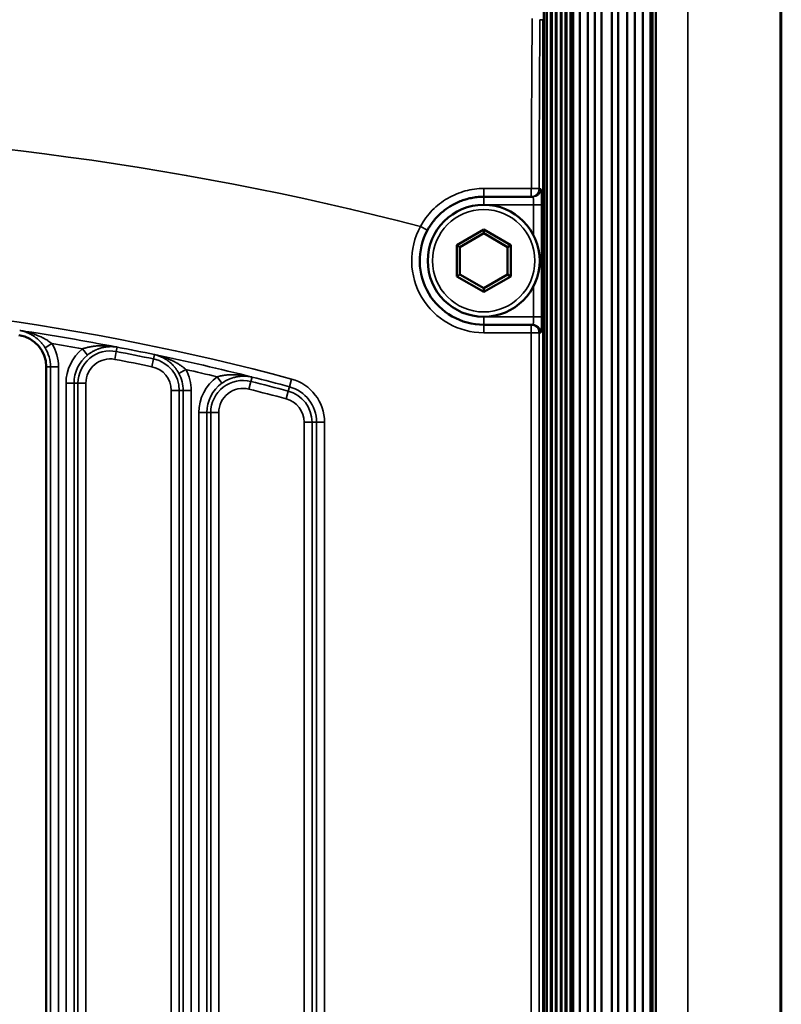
# Paper-space layout 'Sheet_1' of a CAD drawing. Header units: millimetres. Extents: x 0 to 118, y 0 to 118.
# Tile 108 of 206: x 61.65 to 63.53, y 32.13 to 34.55. Entities that reach past the tile are written whole.
import ezdxf

# ---------------------------------------------------------------- set-up
doc = ezdxf.new("R2010")
doc.units = ezdxf.units.MM
doc.layers.add('Visible (ANSI)', color=7, linetype='Continuous', lineweight=50)
doc.layers.add('Visible Narrow (ANSI)', color=7, linetype='Continuous', lineweight=35)

psp = doc.layouts.new('Sheet_1')

# ---------------------------------------------------------------- linework, layer by layer
at = {"layer": 'Visible (ANSI)'}
for p, q in [((63.0155, 12.17138), (63.0155, 41.57296)), ((63.03242, 12.17138), (63.03242, 41.57296)), ((63.05176, 12.17138), (63.05176, 41.57296)), ((63.06868, 12.17138), (63.06868, 41.57296)), ((63.08558, 12.17138), (63.08558, 41.57296)), ((63.11068, 12.17138), (63.11068, 41.57296)), ((63.1264, 12.17138), (63.1264, 41.57296)), ((63.14841, 12.17138), (63.14841, 41.57296)), ((63.16767, 12.17138), (63.16767, 41.57296)), ((63.18701, 12.17138), (63.18701, 41.57296)), ((63.20618, 12.17138), (63.20618, 41.57296)), ((63.21107, 12.17138), (63.21107, 41.57296)), ((63.21942, 12.17138), (63.21942, 41.57296)), ((63.52799, 41.57296), (63.52799, 12.17138)), ((62.94344, 15.84855), (62.94344, 37.89579)), ((62.95086, 15.84855), (62.95086, 37.89579)), ((62.96096, 37.89579), (62.96096, 15.84855)), ((62.96287, 15.84855), (62.96287, 37.89579)), ((62.97297, 37.89579), (62.97297, 15.84855)), ((62.97488, 15.84855), (62.97488, 37.89579)), ((62.98498, 37.89579), (62.98498, 15.84855)), ((62.98689, 15.84855), (62.98689, 37.89579)), ((62.99699, 37.89579), (62.99699, 15.84855)), ((62.9989, 15.84855), (62.9989, 37.89579)), ((63.009, 37.89579), (63.009, 15.84855)), ((63.01391, 37.89579), (63.01391, 15.84855)), ((62.94314, 37.86823), (62.94314, 15.87611)), ((62.94208, 34.55212), (62.94208, 19.19222)), ((62.91226, 34.11626), (62.91621, 34.11626)), ((62.7955, 34.03559), (62.72899, 33.99719)), ((62.7955, 34.0265), (62.73686, 33.99264)), ((62.86202, 33.99719), (62.7955, 34.03559)), ((62.7955, 34.03559), (62.7955, 34.0265)), ((62.85415, 33.99264), (62.7955, 34.0265)), ((62.72899, 33.99719), (62.72899, 33.92038)), ((62.72899, 33.99719), (62.73686, 33.99264)), ((62.73686, 33.99264), (62.73686, 33.92492)), ((62.86202, 33.99719), (62.85415, 33.99264)), ((62.85415, 33.92492), (62.85415, 33.99264)), ((62.86202, 33.92038), (62.86202, 33.99719)), ((62.72899, 33.92038), (62.73686, 33.92492)), ((62.72899, 33.92038), (62.7955, 33.88197)), ((62.73686, 33.92492), (62.7955, 33.89107)), ((62.7955, 33.89107), (62.85415, 33.92492)), ((62.7955, 33.88197), (62.86202, 33.92038)), ((62.86202, 33.92038), (62.85415, 33.92492)), ((62.7955, 33.88197), (62.7955, 33.89107)), ((62.7955, 33.8013), (62.91208, 33.8013)), ((62.91621, 33.8013), (62.91208, 33.8013)), ((61.71873, 33.69779), (61.71873, 25.13988))]:
    psp.add_line(p, q, dxfattribs=at)
psp.add_circle((62.7955, 33.95878), 0.1378, dxfattribs=at)
for centre, radius, start, end in [((62.7955, 33.95878), 0.15748, 151.47087, 270), ((61.63999, 33.69779), 0.07874, 0, 81.49052)]:
    psp.add_arc(centre, radius, start, end, dxfattribs=at)
for points, knots in [([(62.65715, 34.034), (62.65945, 34.03824), (62.66195, 34.04237), (62.66733, 34.0504), (62.6702, 34.05429), (62.67629, 34.06179), (62.67951, 34.0654), (62.68626, 34.07231), (62.6898, 34.07561), (62.69716, 34.08188), (62.70099, 34.08484), (62.7082, 34.08991), (62.71155, 34.09208), (62.71906, 34.09655), (62.72326, 34.0988), (62.73185, 34.1029), (62.73624, 34.10476), (62.74517, 34.10808), (62.74971, 34.10953), (62.7589, 34.11202), (62.76355, 34.11306), (62.77293, 34.11471), (62.77766, 34.11532), (62.78676, 34.11608), (62.79113, 34.11626), (62.7955, 34.11626)], [0, 0, 0, 0, 0.08590876, 0.08590876, 0.17177152, 0.17177152, 0.25760251, 0.25760251, 0.34340871, 0.34340871, 0.42921472, 0.42921472, 0.5, 0.5, 0.58448011, 0.58448011, 0.66893045, 0.66893045, 0.75338569, 0.75338569, 0.83783823, 0.83783823, 0.92233846, 0.92233846, 1, 1, 1, 1]), ([(62.7955, 34.11626), (62.80329, 34.11626), (62.81107, 34.11626), (62.82664, 34.11626), (62.83442, 34.11626), (62.84999, 34.11626), (62.85777, 34.11626), (62.87334, 34.11626), (62.88112, 34.11626), (62.89669, 34.11626), (62.90447, 34.11626), (62.91226, 34.11626)], [1.5796483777, 1.5796483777, 1.5796483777, 1.5796483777, 1.5802019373, 1.5802019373, 1.5807554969, 1.5807554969, 1.5813090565, 1.5813090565, 1.5818626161, 1.5818626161, 1.5824161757, 1.5824161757, 1.5824161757, 1.5824161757])]:
    psp.add_open_spline(points, degree=3, knots=knots, dxfattribs=at)
at = {"layer": 'Visible Narrow (ANSI)'}
for p, q in [((63.29787, 41.57296), (63.29787, 12.17138)), ((63.52506, 12.17138), (63.52506, 41.57296)), ((62.94343, 37.89579), (62.94343, 15.84855)), ((62.94912, 37.89579), (62.94912, 15.84855)), ((62.95071, 37.89579), (62.95071, 15.84855)), ((62.96272, 15.84855), (62.96272, 37.89579)), ((62.97473, 15.84855), (62.97473, 37.89579)), ((62.98674, 15.84855), (62.98674, 37.89579)), ((62.99875, 15.84855), (62.99875, 37.89579)), ((63.01372, 15.84855), (63.01372, 37.89579)), ((62.94206, 34.55212), (62.93387, 34.55212)), ((62.94206, 19.19222), (62.94206, 34.55212)), ((62.93192, 34.13595), (62.93587, 34.13595)), ((62.7955, 34.11626), (62.7955, 34.09658)), ((62.91827, 34.09658), (62.7955, 34.09658)), ((62.91827, 34.02136), (62.91827, 34.09658)), ((62.91827, 34.09658), (62.93793, 34.09658)), ((62.93793, 34.09658), (62.93793, 33.82099)), ((62.64787, 34.05659), (62.64787, 34.05659)), ((62.63819, 34.0443), (62.65707, 34.03404)), ((62.91827, 33.82099), (62.91827, 33.89621)), ((62.7955, 33.82099), (62.91827, 33.82099)), ((62.7955, 33.82099), (62.7955, 33.8013)), ((62.93793, 33.82099), (62.91827, 33.82099)), ((62.7955, 33.78162), (62.7955, 33.8013)), ((62.91208, 33.8013), (62.91208, 33.78162)), ((61.72794, 33.77556), (61.72794, 33.77559)), ((61.74499, 33.77276), (61.74499, 33.77279)), ((61.77909, 33.76704), (61.77909, 33.76701)), ((61.79614, 33.76408), (61.79614, 33.76406)), ((62.91208, 33.78162), (62.7955, 33.78162)), ((62.91208, 29.41154), (62.91208, 33.78162)), ((62.91208, 33.78162), (62.93174, 33.78162)), ((62.93587, 33.78162), (62.93174, 33.78162)), ((62.93174, 33.78162), (62.93174, 29.41154)), ((61.71581, 33.74454), (61.73256, 33.75486)), ((61.80782, 33.74201), (61.8202, 33.72672)), ((61.89118, 33.73544), (61.88747, 33.71612)), ((61.89118, 33.73544), (61.89343, 33.74624)), ((61.98297, 33.71707), (61.97895, 33.69781)), ((61.98505, 33.7279), (61.98297, 33.71707)), ((61.72907, 33.69779), (61.71873, 33.69779)), ((61.72907, 25.13988), (61.72907, 33.69779)), ((61.72907, 33.69779), (61.74874, 33.69779)), ((61.74874, 33.69779), (61.74874, 25.13988)), ((62.04513, 33.68169), (62.06243, 33.69104)), ((62.12165, 33.69772), (62.12165, 33.69775)), ((62.13869, 33.69372), (62.13869, 33.69375)), ((62.17279, 33.68558), (62.17279, 33.68556)), ((62.13956, 33.67329), (62.15104, 33.6573)), ((62.18984, 33.68142), (62.18984, 33.68139)), ((62.18984, 33.678), (62.18984, 33.678)), ((62.22241, 33.66194), (62.21759, 33.64286)), ((62.22241, 33.66194), (62.22527, 33.67259)), ((62.32218, 33.66766), (62.31707, 33.64867)), ((61.76746, 33.65746), (61.78714, 33.65746)), ((61.76746, 25.13988), (61.76746, 33.65746)), ((61.79681, 33.65746), (61.78714, 33.65746)), ((61.78714, 33.65746), (61.78714, 25.13988)), ((61.79681, 25.13988), (61.79681, 33.65746)), ((61.81648, 33.65746), (61.79681, 33.65746)), ((61.81648, 33.65746), (61.81648, 25.13988)), ((62.02649, 25.13988), (62.02649, 33.63933)), ((62.04617, 33.63933), (62.02649, 33.63933)), ((62.05584, 33.63933), (62.04617, 33.63933)), ((62.04617, 33.63933), (62.04617, 25.13988)), ((62.05584, 33.63933), (62.07551, 33.63933)), ((62.05584, 25.13988), (62.05584, 33.63933)), ((62.07551, 33.63933), (62.07551, 25.13988)), ((62.31419, 33.638), (62.30907, 33.619)), ((62.31419, 33.638), (62.31707, 33.64867)), ((62.09424, 25.13988), (62.09424, 33.58495)), ((62.09424, 33.58495), (62.11391, 33.58495)), ((62.12358, 33.58495), (62.11391, 33.58495)), ((62.11391, 33.58495), (62.11391, 25.13988)), ((62.12358, 25.13988), (62.12358, 33.58495)), ((62.14325, 33.58495), (62.12358, 33.58495)), ((62.14325, 33.58495), (62.14325, 25.13988)), ((62.35327, 25.13988), (62.35327, 33.56133)), ((62.37294, 33.56133), (62.35327, 33.56133)), ((62.38399, 33.56133), (62.37294, 33.56133)), ((62.37294, 33.56133), (62.37294, 25.13988)), ((62.38399, 33.56133), (62.40366, 33.56133)), ((62.38399, 25.13988), (62.38399, 33.56133)), ((62.40366, 33.56133), (62.40366, 25.13988))]:
    psp.add_line(p, q, dxfattribs=at)
psp.add_circle((62.7955, 33.95878), 0.12598, dxfattribs=at)
for centre, radius, start, end in [((60.77779, 26.87217), 7.40904, 75.444166, 104.555834), ((62.7955, 33.95878), 0.17717, 151.47087, 270), ((60.77779, 27.93516), 5.93689, 74.921919, 105.078081), ((60.77779, 27.93516), 5.91721, 79.13526, 81.489199), ((61.63999, 33.69779), 0.08908, 0, 31.65683), ((60.77779, 27.93516), 5.8975, 79.941346, 80.683131), ((61.63999, 33.69779), 0.10875, 0, 31.65683), ((61.87621, 33.65746), 0.10875, 128.96765, 180), ((61.87621, 33.65746), 0.0794, 79.13395, 180), ((60.77779, 27.93516), 5.90618, 78.22587, 79.133953), ((60.77779, 27.93516), 5.91722, 78.226182, 79.133444), ((61.87621, 33.65746), 0.08908, 128.96765, 180), ((61.87621, 33.65746), 0.05973, 79.13395, 180), ((60.77779, 27.93516), 5.8865, 78.22587, 79.133953), ((61.96676, 33.63933), 0.0794, 0, 78.22587), ((60.77779, 27.93516), 5.91721, 75.84182, 78.226163), ((61.96676, 33.63933), 0.05973, 0, 78.22587), ((60.77779, 27.93516), 5.8975, 76.649516, 77.418477), ((61.96676, 33.63933), 0.10875, 0, 28.39218), ((61.96676, 33.63933), 0.08908, 0, 28.39218), ((62.20298, 33.58495), 0.10875, 125.67582, 180), ((62.20298, 33.58495), 0.0794, 75.84212, 180), ((60.77779, 27.93516), 5.90618, 74.921919, 75.842123), ((60.77779, 27.93516), 5.91722, 74.921919, 75.841801), ((62.29354, 33.56133), 0.11012, 0, 74.92192), ((62.20298, 33.58495), 0.08908, 125.67582, 180), ((62.20298, 33.58495), 0.05973, 75.84212, 180), ((60.77779, 27.93516), 5.8865, 74.921919, 75.842123), ((62.29354, 33.56133), 0.0794, 0, 74.92192), ((62.29354, 33.56133), 0.09045, 0, 74.92192), ((62.29354, 33.56133), 0.05973, 0, 74.92192)]:
    psp.add_arc(centre, radius, start, end, dxfattribs=at)
for centre, major_axis, ratio, start_param, end_param in [((63.13315, 33.96991), (0, -4.21504), 0.0523278, 4.573166, 4.672804), ((63.15128, 33.96991), (0, 4.19541), 0.0523278, 1.4315736, 1.5312092), ((62.7955, 34.13595), (0, -0.01969), 0.0088519, 6.2831756, 7.8874412), ((62.42209, 34.15145), (-42.20459, 0.00014), 0.0003507, 1.5796484, 1.5824162), ((62.91226, 34.13595), (0, -0.01969), 0.0116196, 6.2831764, 7.8897408), ((62.91226, 34.13595), (0, -0.01969), 0.9986295, 0.0000145, 1.5708438), ((62.91226, 34.13595), (0.01968, -0.00004), 0.0395228, 0.0523593, 1.5456285), ((62.91621, 34.13595), (0, -0.01969), 0.9986295, 0, 1.5707652), ((62.91621, 34.09658), (0, 0.01969), 0.1048291, 4.7123913, 6.2831856), ((62.91621, 33.82099), (0, 0.01969), 0.1048135, 3.1415923, 4.7123796), ((62.91208, 33.78162), (0, 0.01969), 0.9986295, 4.712389, 6.2831853), ((62.91621, 33.78162), (0, 0.01969), 0.9986295, 4.7124214, 6.2831853)]:
    psp.add_ellipse(centre, major_axis=major_axis, ratio=ratio, start_param=start_param, end_param=end_param, dxfattribs=at)
for points, knots in [([(62.63985, 34.0434), (62.64814, 34.05825), (62.65779, 34.07142), (62.66893, 34.08293), (62.68008, 34.09444), (62.69272, 34.1043), (62.70649, 34.11231), (62.72026, 34.12032), (62.73517, 34.12648), (62.75015, 34.13055), (62.76514, 34.13462), (62.78021, 34.13661), (62.79568, 34.13661)], [0, 0, 0, 0, 0.25, 0.25, 0.25, 0.5, 0.5, 0.5, 0.75, 0.75, 0.75, 0.99999887, 0.99999887, 0.99999887, 0.99999887]), ([(62.93587, 34.13595), (62.93615, 34.13595), (62.93667, 34.13391), (62.93736, 34.12521), (62.93782, 34.11196), (62.93793, 34.102), (62.93793, 34.09658)], [0.0000478, 0.0000478, 0.0000478, 0.0000478, 0.25, 0.5, 0.75, 1, 1, 1, 1]), ([(62.93793, 33.82099), (62.93793, 33.81562), (62.93782, 33.80574), (62.93737, 33.79244), (62.93667, 33.78367), (62.93615, 33.78162), (62.93587, 33.78162)], [0, 0, 0, 0, 0.25, 0.5, 0.75, 0.9999507, 0.9999507, 0.9999507, 0.9999507]), ([(61.65335, 33.78723), (61.65608, 33.78682), (61.65859, 33.7864), (61.66103, 33.78593), (61.66223, 33.7857), (61.66341, 33.78546), (61.66458, 33.78521), (61.66583, 33.78494), (61.66708, 33.78466), (61.6683, 33.78437), (61.67036, 33.78389), (61.67238, 33.78337), (61.67436, 33.78283), (61.67467, 33.78275), (61.67497, 33.78267), (61.67527, 33.78258), (61.67756, 33.78194), (61.67981, 33.78127), (61.68203, 33.78056), (61.68254, 33.7804), (61.68306, 33.78023), (61.68357, 33.78006), (61.68395, 33.77994), (61.68434, 33.77981), (61.68472, 33.77968), (61.68684, 33.77897), (61.68894, 33.77824), (61.691, 33.77748), (61.69149, 33.7773), (61.69198, 33.77712), (61.69247, 33.77693), (61.69408, 33.77633), (61.69567, 33.77571), (61.69724, 33.77507), (61.69849, 33.77457), (61.69972, 33.77406), (61.70094, 33.77353), (61.70171, 33.7732), (61.70248, 33.77287), (61.70324, 33.77253), (61.70516, 33.77167), (61.70703, 33.77079), (61.70885, 33.76989), (61.70979, 33.76943), (61.7107, 33.76896), (61.71161, 33.76849), (61.71309, 33.76772), (61.71452, 33.76693), (61.71592, 33.76612), (61.71643, 33.76583), (61.71693, 33.76554), (61.71742, 33.76525), (61.71908, 33.76427), (61.72068, 33.76327), (61.72224, 33.76226), (61.72239, 33.76216), (61.72253, 33.76206), (61.72268, 33.76197), (61.72445, 33.7608), (61.72615, 33.75962), (61.7278, 33.75844), (61.72944, 33.75725), (61.73103, 33.75605), (61.73256, 33.75486)], [0.00293186, 0.00293186, 0.00293186, 0.00293186, 0.07672295, 0.07672295, 0.07672295, 0.11290589, 0.11290589, 0.11290589, 0.15181112, 0.15181112, 0.15181112, 0.21698288, 0.21698288, 0.21698288, 0.22698922, 0.22698922, 0.22698922, 0.30255557, 0.30255557, 0.30255557, 0.32009599, 0.32009599, 0.32009599, 0.33333333, 0.33333333, 0.33333333, 0.40631565, 0.40631565, 0.40631565, 0.42376972, 0.42376972, 0.42376972, 0.48109235, 0.48109235, 0.48109235, 0.52678046, 0.52678046, 0.52678046, 0.55583418, 0.55583418, 0.55583418, 0.62912212, 0.62912212, 0.62912212, 0.66666667, 0.66666667, 0.66666667, 0.72789152, 0.72789152, 0.72789152, 0.75, 0.75, 0.75, 0.82383286, 0.82383286, 0.82383286, 0.83084257, 0.83084257, 0.83084257, 0.91542128, 0.91542128, 0.91542128, 1, 1, 1, 1]), ([(61.65374, 33.78716), (61.6547, 33.78698), (61.65564, 33.78679), (61.65657, 33.78659), (61.65819, 33.78624), (61.65978, 33.78586), (61.66134, 33.78544), (61.6617, 33.78534), (61.66207, 33.78523), (61.66244, 33.78513), (61.66395, 33.7847), (61.66543, 33.78423), (61.66688, 33.78374), (61.6671, 33.78367), (61.66732, 33.78359), (61.66753, 33.78352), (61.66851, 33.78318), (61.66946, 33.78282), (61.6704, 33.78246), (61.67192, 33.78187), (61.67339, 33.78126), (61.67481, 33.78062), (61.67583, 33.78017), (61.67682, 33.7797), (61.67778, 33.77922), (61.67942, 33.77842), (61.68099, 33.77759), (61.68251, 33.77672), (61.68336, 33.77624), (61.68419, 33.77576), (61.68501, 33.77526), (61.6857, 33.77483), (61.68639, 33.7744), (61.68706, 33.77397), (61.68798, 33.77338), (61.68887, 33.77278), (61.68975, 33.77217), (61.69033, 33.77177), (61.6909, 33.77136), (61.69147, 33.77094), (61.6928, 33.76997), (61.6941, 33.76896), (61.69537, 33.76793), (61.69556, 33.76777), (61.69576, 33.76761), (61.69595, 33.76745), (61.69658, 33.76693), (61.69719, 33.7664), (61.69781, 33.76586), (61.69939, 33.76447), (61.70092, 33.76304), (61.70241, 33.76155), (61.70271, 33.76124), (61.70301, 33.76094), (61.70331, 33.76063), (61.70384, 33.76008), (61.70437, 33.75952), (61.70489, 33.75896), (61.70497, 33.75887), (61.70506, 33.75877), (61.70515, 33.75868), (61.70618, 33.75755), (61.70718, 33.7564), (61.70816, 33.75522), (61.70911, 33.75407), (61.71004, 33.7529), (61.71094, 33.7517), (61.71141, 33.75108), (61.71187, 33.75044), (61.71232, 33.74981), (61.71306, 33.74877), (61.71377, 33.74772), (61.71447, 33.74666), (61.71493, 33.74596), (61.71538, 33.74525), (61.71581, 33.74454)], [0.00573627, 0.00573627, 0.00573627, 0.00573627, 0.03590743, 0.03590743, 0.03590743, 0.08813331, 0.08813331, 0.08813331, 0.10047847, 0.10047847, 0.10047847, 0.15174572, 0.15174572, 0.15174572, 0.15943949, 0.15943949, 0.15943949, 0.19408652, 0.19408652, 0.19408652, 0.25, 0.25, 0.25, 0.29001199, 0.29001199, 0.29001199, 0.35782181, 0.35782181, 0.35782181, 0.39555693, 0.39555693, 0.39555693, 0.42776548, 0.42776548, 0.42776548, 0.47124279, 0.47124279, 0.47124279, 0.5, 0.5, 0.5, 0.56793882, 0.56793882, 0.56793882, 0.57837172, 0.57837172, 0.57837172, 0.61226991, 0.61226991, 0.61226991, 0.70017721, 0.70017721, 0.70017721, 0.71807178, 0.71807178, 0.71807178, 0.75, 0.75, 0.75, 0.75537266, 0.75537266, 0.75537266, 0.81891128, 0.81891128, 0.81891128, 0.8806404, 0.8806404, 0.8806404, 0.91301684, 0.91301684, 0.91301684, 0.96541509, 0.96541509, 0.96541509, 0.99999999, 0.99999999, 0.99999999, 0.99999999]), ([(61.80782, 33.74201), (61.80921, 33.74246), (61.81062, 33.7429), (61.81204, 33.74333), (61.81222, 33.74338), (61.8124, 33.74343), (61.81257, 33.74349), (61.81368, 33.74381), (61.8148, 33.74413), (61.81592, 33.74444), (61.81645, 33.74458), (61.81697, 33.74472), (61.81749, 33.74486), (61.81825, 33.74506), (61.81901, 33.74526), (61.81977, 33.74544), (61.82069, 33.74567), (61.82161, 33.74589), (61.82254, 33.7461), (61.82301, 33.74621), (61.82349, 33.74631), (61.82396, 33.74642), (61.82521, 33.74669), (61.82647, 33.74694), (61.82772, 33.74717), (61.82801, 33.74723), (61.82831, 33.74728), (61.8286, 33.74734), (61.82972, 33.74754), (61.83083, 33.74772), (61.83195, 33.7479), (61.83252, 33.74798), (61.83309, 33.74807), (61.83367, 33.74815), (61.83444, 33.74825), (61.83522, 33.74835), (61.836, 33.74845), (61.83706, 33.74857), (61.83812, 33.74869), (61.83919, 33.74879), (61.83952, 33.74882), (61.83985, 33.74885), (61.84018, 33.74888), (61.8416, 33.74901), (61.84303, 33.74911), (61.84449, 33.7492), (61.84472, 33.74922), (61.84496, 33.74923), (61.84519, 33.74925), (61.84641, 33.74932), (61.84764, 33.74938), (61.84891, 33.74943), (61.84982, 33.74946), (61.85076, 33.7495), (61.8517, 33.74952), (61.85225, 33.74954), (61.85281, 33.74955), (61.85337, 33.74956), (61.8549, 33.74959), (61.85647, 33.74961), (61.85809, 33.74961), (61.8583, 33.74961), (61.85852, 33.74961), (61.85873, 33.7496), (61.86048, 33.7496), (61.8623, 33.74957), (61.86416, 33.74951), (61.86487, 33.74949), (61.86558, 33.74947), (61.8663, 33.74944), (61.86778, 33.74937), (61.86929, 33.74929), (61.87083, 33.74919), (61.87203, 33.74911), (61.87324, 33.74902), (61.87448, 33.74891), (61.87546, 33.74882), (61.87645, 33.74873), (61.87745, 33.74863), (61.87936, 33.74843), (61.88132, 33.74819), (61.88332, 33.74792), (61.88367, 33.74787), (61.88402, 33.74782), (61.88437, 33.74777), (61.88672, 33.74743), (61.88913, 33.74704), (61.89159, 33.74659), (61.89203, 33.74651), (61.89246, 33.74643), (61.8929, 33.74635), (61.89298, 33.74633), (61.89305, 33.74632), (61.89331, 33.74627)], [0, 0, 0, 0, 0.06025248, 0.06025248, 0.06025248, 0.0677332, 0.0677332, 0.0677332, 0.11451466, 0.11451466, 0.11451466, 0.13624194, 0.13624194, 0.13624194, 0.16756356, 0.16756356, 0.16756356, 0.20530444, 0.20530444, 0.20530444, 0.22472941, 0.22472941, 0.22472941, 0.27582929, 0.27582929, 0.27582929, 0.28775562, 0.28775562, 0.28775562, 0.33333333, 0.33333333, 0.33333333, 0.35673302, 0.35673302, 0.35673302, 0.38856776, 0.38856776, 0.38856776, 0.43175041, 0.43175041, 0.43175041, 0.4450752, 0.4450752, 0.4450752, 0.50196405, 0.50196405, 0.50196405, 0.51110968, 0.51110968, 0.51110968, 0.55820175, 0.55820175, 0.55820175, 0.59252356, 0.59252356, 0.59252356, 0.61243421, 0.61243421, 0.61243421, 0.66666667, 0.66666667, 0.66666667, 0.67379236, 0.67379236, 0.67379236, 0.73203054, 0.73203054, 0.73203054, 0.75399996, 0.75399996, 0.75399996, 0.79901788, 0.79901788, 0.79901788, 0.8339023, 0.8339023, 0.8339023, 0.86152834, 0.86152834, 0.86152834, 0.9142134, 0.9142134, 0.9142134, 0.92343852, 0.92343852, 0.92343852, 0.98479205, 0.98479205, 0.98479205, 0.99564972, 0.99564972, 0.99564972, 0.99751167, 0.99751167, 0.99751167, 0.99751167]), ([(61.8202, 33.72672), (61.8208, 33.72721), (61.8214, 33.72769), (61.82201, 33.72815), (61.82263, 33.72864), (61.82326, 33.7291), (61.82388, 33.72956), (61.8249, 33.73031), (61.82593, 33.73103), (61.82695, 33.73172), (61.82707, 33.73179), (61.82718, 33.73187), (61.82729, 33.73194), (61.82844, 33.7327), (61.82957, 33.73342), (61.8307, 33.7341), (61.83196, 33.73486), (61.8332, 33.73557), (61.83441, 33.73623), (61.83458, 33.73632), (61.83476, 33.73642), (61.83493, 33.73651), (61.8359, 33.73703), (61.83684, 33.73751), (61.83777, 33.73797), (61.83802, 33.73809), (61.83826, 33.73821), (61.83851, 33.73832), (61.83938, 33.73875), (61.84025, 33.73915), (61.84111, 33.73953), (61.84172, 33.7398), (61.84232, 33.74006), (61.84292, 33.74031), (61.84383, 33.74069), (61.84475, 33.74106), (61.84569, 33.74142), (61.84597, 33.74153), (61.84627, 33.74164), (61.84656, 33.74175), (61.84693, 33.74188), (61.8473, 33.74202), (61.84767, 33.74215), (61.84814, 33.74232), (61.84861, 33.74248), (61.8491, 33.74265), (61.84998, 33.74295), (61.8509, 33.74324), (61.85184, 33.74353), (61.85216, 33.74362), (61.85248, 33.74372), (61.85281, 33.74381), (61.85369, 33.74407), (61.85459, 33.74432), (61.85553, 33.74456), (61.85602, 33.74469), (61.85651, 33.74481), (61.85701, 33.74493), (61.85746, 33.74504), (61.85791, 33.74514), (61.85838, 33.74525), (61.85932, 33.74546), (61.8603, 33.74566), (61.8613, 33.74585), (61.8616, 33.74591), (61.86191, 33.74597), (61.86222, 33.74602), (61.86292, 33.74615), (61.86364, 33.74627), (61.86437, 33.74638), (61.86537, 33.74654), (61.8664, 33.74668), (61.86746, 33.74681), (61.86854, 33.74694), (61.86966, 33.74706), (61.8708, 33.74715), (61.87243, 33.74729), (61.87413, 33.74739), (61.87588, 33.74744), (61.87648, 33.74745), (61.87708, 33.74747), (61.87769, 33.74747), (61.87797, 33.74747), (61.87825, 33.74747), (61.87854, 33.74747), (61.88012, 33.74747), (61.88175, 33.74743), (61.88341, 33.74734), (61.88396, 33.74731), (61.88452, 33.74728), (61.88507, 33.74723), (61.88667, 33.74712), (61.8883, 33.74696), (61.88995, 33.74675), (61.89092, 33.74662), (61.89189, 33.74649), (61.89288, 33.74633)], [0, 0, 0, 0, 0.02971851, 0.02971851, 0.02971851, 0.06028669, 0.06028669, 0.06028669, 0.11038618, 0.11038618, 0.11038618, 0.11594258, 0.11594258, 0.11594258, 0.17206621, 0.17206621, 0.17206621, 0.23518153, 0.23518153, 0.23518153, 0.2442416, 0.2442416, 0.2442416, 0.29525043, 0.29525043, 0.29525043, 0.30877311, 0.30877311, 0.30877311, 0.35719907, 0.35719907, 0.35719907, 0.39080575, 0.39080575, 0.39080575, 0.441103, 0.441103, 0.441103, 0.45656023, 0.45656023, 0.45656023, 0.47596327, 0.47596327, 0.47596327, 0.5, 0.5, 0.5, 0.54412763, 0.54412763, 0.54412763, 0.55907653, 0.55907653, 0.55907653, 0.5991951, 0.5991951, 0.5991951, 0.62000575, 0.62000575, 0.62000575, 0.63858116, 0.63858116, 0.63858116, 0.67661564, 0.67661564, 0.67661564, 0.68807199, 0.68807199, 0.68807199, 0.71429379, 0.71429379, 0.71429379, 0.75, 0.75, 0.75, 0.78655393, 0.78655393, 0.78655393, 0.83874057, 0.83874057, 0.83874057, 0.85661464, 0.85661464, 0.85661464, 0.86479992, 0.86479992, 0.86479992, 0.91082559, 0.91082559, 0.91082559, 0.9260836, 0.9260836, 0.9260836, 0.96976134, 0.96976134, 0.96976134, 0.99523221, 0.99523221, 0.99523221, 0.99523221]), ([(61.89288, 33.74633), (61.89292, 33.74632), (61.89296, 33.74631), (61.89299, 33.74631), (61.89314, 33.74628), (61.89328, 33.74626), (61.89331, 33.74627)], [0.995275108, 0.995275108, 0.995275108, 0.995275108, 0.9962497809, 0.9962497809, 0.9962497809, 1, 1, 1, 1]), ([(61.98527, 33.72786), (61.98786, 33.72732), (61.99029, 33.72676), (61.99264, 33.72617), (61.994, 33.72583), (61.99533, 33.72548), (61.99664, 33.72512), (61.99763, 33.72485), (61.9986, 33.72457), (61.99956, 33.72429), (62.0018, 33.72363), (62.00398, 33.72294), (62.0061, 33.72223), (62.00627, 33.72218), (62.00643, 33.72212), (62.00659, 33.72207), (62.00857, 33.7214), (62.01049, 33.72071), (62.01236, 33.72), (62.01349, 33.71958), (62.01459, 33.71915), (62.01568, 33.71872), (62.01629, 33.71848), (62.01689, 33.71824), (62.01749, 33.71799), (62.01915, 33.71732), (62.02076, 33.71664), (62.02234, 33.71595), (62.02292, 33.7157), (62.0235, 33.71545), (62.02408, 33.71519), (62.02509, 33.71474), (62.02609, 33.71428), (62.02708, 33.71383), (62.02865, 33.7131), (62.03019, 33.71236), (62.0317, 33.71162), (62.0332, 33.71087), (62.03467, 33.71012), (62.03611, 33.70935), (62.03697, 33.70889), (62.03782, 33.70842), (62.03867, 33.70795), (62.03921, 33.70765), (62.03974, 33.70734), (62.04027, 33.70704), (62.04094, 33.70665), (62.0416, 33.70626), (62.04225, 33.70587), (62.04309, 33.70536), (62.04393, 33.70484), (62.04475, 33.70432), (62.04555, 33.70381), (62.04633, 33.7033), (62.04711, 33.70278), (62.04811, 33.70212), (62.04909, 33.70145), (62.05006, 33.70076), (62.05061, 33.70038), (62.05116, 33.69998), (62.0517, 33.69959), (62.05271, 33.69886), (62.0537, 33.69812), (62.05467, 33.69738), (62.05514, 33.69702), (62.0556, 33.69666), (62.05606, 33.6963), (62.05694, 33.69561), (62.05781, 33.69492), (62.05866, 33.69422), (62.05917, 33.6938), (62.05968, 33.69338), (62.06018, 33.69296), (62.06094, 33.69232), (62.06169, 33.69168), (62.06243, 33.69104)], [0.00273429, 0.00273429, 0.00273429, 0.00273429, 0.06955314, 0.06955314, 0.06955314, 0.10806879, 0.10806879, 0.10806879, 0.13695007, 0.13695007, 0.13695007, 0.20474605, 0.20474605, 0.20474605, 0.21000103, 0.21000103, 0.21000103, 0.27366756, 0.27366756, 0.27366756, 0.31189225, 0.31189225, 0.31189225, 0.33333333, 0.33333333, 0.33333333, 0.3926013, 0.3926013, 0.3926013, 0.41456007, 0.41456007, 0.41456007, 0.45339955, 0.45339955, 0.45339955, 0.51527995, 0.51527995, 0.51527995, 0.5769715, 0.5769715, 0.5769715, 0.61372138, 0.61372138, 0.61372138, 0.63727937, 0.63727937, 0.63727937, 0.66666667, 0.66666667, 0.66666667, 0.7045841, 0.7045841, 0.7045841, 0.74102592, 0.74102592, 0.74102592, 0.78765665, 0.78765665, 0.78765665, 0.81420057, 0.81420057, 0.81420057, 0.86333956, 0.86333956, 0.86333956, 0.88683834, 0.88683834, 0.88683834, 0.93194183, 0.93194183, 0.93194183, 0.95897031, 0.95897031, 0.95897031, 1, 1, 1, 1]), ([(61.98564, 33.72777), (61.98654, 33.72754), (61.98748, 33.7273), (61.98841, 33.72704), (61.99014, 33.72657), (61.99182, 33.72605), (61.99345, 33.7255), (61.99378, 33.72538), (61.99411, 33.72527), (61.99444, 33.72515), (61.99607, 33.72458), (61.99766, 33.72397), (61.9992, 33.72333), (62.00032, 33.72287), (62.00142, 33.72239), (62.00249, 33.72189), (62.00404, 33.72117), (62.00554, 33.72043), (62.00698, 33.71966), (62.00727, 33.71951), (62.00755, 33.71936), (62.00783, 33.71921), (62.00829, 33.71896), (62.00873, 33.71871), (62.00918, 33.71846), (62.00938, 33.71835), (62.00959, 33.71823), (62.00979, 33.71811), (62.01118, 33.71731), (62.0125, 33.7165), (62.01377, 33.71568), (62.01469, 33.71509), (62.01558, 33.71449), (62.01644, 33.7139), (62.01702, 33.71349), (62.01759, 33.71308), (62.01815, 33.71267), (62.019, 33.71205), (62.01983, 33.71143), (62.02062, 33.71081), (62.02122, 33.71033), (62.02181, 33.70986), (62.02238, 33.70939), (62.02282, 33.70903), (62.02325, 33.70867), (62.02368, 33.7083), (62.02457, 33.70754), (62.02542, 33.70678), (62.02625, 33.70602), (62.02635, 33.70592), (62.02645, 33.70583), (62.02655, 33.70574), (62.02693, 33.70539), (62.0273, 33.70504), (62.02766, 33.70469), (62.02846, 33.70392), (62.02924, 33.70314), (62.03, 33.70235), (62.03072, 33.70161), (62.03143, 33.70085), (62.03214, 33.70007), (62.03285, 33.69928), (62.03356, 33.69848), (62.03426, 33.69764), (62.03448, 33.69739), (62.03469, 33.69714), (62.0349, 33.69688), (62.03503, 33.69672), (62.03517, 33.69655), (62.03531, 33.69639), (62.03563, 33.69599), (62.03595, 33.69559), (62.03628, 33.69518), (62.03714, 33.69408), (62.03801, 33.69292), (62.03887, 33.69173), (62.03914, 33.69134), (62.03942, 33.69096), (62.03969, 33.69057), (62.04042, 33.68951), (62.04115, 33.68841), (62.04185, 33.68729), (62.04208, 33.68693), (62.04231, 33.68656), (62.04254, 33.68619), (62.04303, 33.68539), (62.04351, 33.68457), (62.04399, 33.68375), (62.04437, 33.68307), (62.04475, 33.68238), (62.04513, 33.68169)], [0.00519516, 0.00519516, 0.00519516, 0.00519516, 0.03274263, 0.03274263, 0.03274263, 0.08395781, 0.08395781, 0.08395781, 0.09435094, 0.09435094, 0.09435094, 0.1460955, 0.1460955, 0.1460955, 0.1839377, 0.1839377, 0.1839377, 0.23904677, 0.23904677, 0.23904677, 0.25, 0.25, 0.25, 0.26775767, 0.26775767, 0.26775767, 0.27600623, 0.27600623, 0.27600623, 0.3324393, 0.3324393, 0.3324393, 0.373206, 0.373206, 0.373206, 0.40083957, 0.40083957, 0.40083957, 0.44311143, 0.44311143, 0.44311143, 0.47512047, 0.47512047, 0.47512047, 0.5, 0.5, 0.5, 0.55230495, 0.55230495, 0.55230495, 0.55876698, 0.55876698, 0.55876698, 0.58276978, 0.58276978, 0.58276978, 0.63547311, 0.63547311, 0.63547311, 0.68510352, 0.68510352, 0.68510352, 0.73511854, 0.73511854, 0.73511854, 0.75, 0.75, 0.75, 0.7595576, 0.7595576, 0.7595576, 0.782276, 0.782276, 0.782276, 0.84326212, 0.84326212, 0.84326212, 0.86273595, 0.86273595, 0.86273595, 0.91549515, 0.91549515, 0.91549515, 0.93259433, 0.93259433, 0.93259433, 0.96972682, 0.96972682, 0.96972682, 1, 1, 1, 1]), ([(62.13956, 33.67329), (62.14094, 33.67364), (62.14233, 33.67399), (62.14373, 33.67432), (62.14393, 33.67436), (62.14414, 33.67441), (62.14434, 33.67446), (62.1454, 33.67471), (62.14646, 33.67495), (62.14753, 33.67517), (62.14811, 33.6753), (62.1487, 33.67542), (62.14928, 33.67554), (62.14994, 33.67567), (62.15061, 33.6758), (62.15127, 33.67593), (62.15227, 33.67612), (62.15328, 33.6763), (62.15429, 33.67647), (62.15463, 33.67653), (62.15497, 33.67659), (62.15531, 33.67664), (62.15668, 33.67686), (62.15805, 33.67707), (62.15941, 33.67725), (62.15954, 33.67726), (62.15967, 33.67728), (62.1598, 33.6773), (62.16125, 33.67749), (62.1627, 33.67765), (62.16413, 33.67779), (62.16432, 33.6778), (62.16451, 33.67782), (62.1647, 33.67784), (62.16581, 33.67794), (62.16691, 33.67802), (62.16801, 33.67809), (62.1687, 33.67813), (62.16939, 33.67817), (62.17008, 33.6782), (62.17071, 33.67823), (62.17135, 33.67826), (62.17198, 33.67828), (62.17335, 33.67833), (62.17472, 33.67835), (62.17613, 33.67836), (62.17749, 33.67837), (62.17889, 33.67837), (62.18031, 33.67834), (62.18106, 33.67833), (62.18181, 33.67832), (62.18257, 33.6783), (62.18324, 33.67828), (62.18392, 33.67826), (62.18461, 33.67824), (62.18603, 33.67819), (62.18748, 33.67813), (62.18898, 33.67805), (62.18924, 33.67803), (62.1895, 33.67802), (62.18977, 33.67801), (62.19167, 33.6779), (62.19365, 33.67776), (62.19571, 33.67759), (62.19635, 33.67753), (62.197, 33.67747), (62.19765, 33.67741), (62.19905, 33.67728), (62.20047, 33.67712), (62.20193, 33.67695), (62.2033, 33.67679), (62.20469, 33.6766), (62.20611, 33.6764), (62.20686, 33.67629), (62.20762, 33.67618), (62.2084, 33.67606), (62.21059, 33.67571), (62.21284, 33.67532), (62.21516, 33.67487), (62.21744, 33.67442), (62.21979, 33.67392), (62.22219, 33.67335), (62.22311, 33.67313), (62.22403, 33.67291), (62.22506, 33.67265)], [0, 0, 0, 0, 0.05743789, 0.05743789, 0.05743789, 0.0658, 0.0658, 0.0658, 0.10907345, 0.10907345, 0.10907345, 0.13268333, 0.13268333, 0.13268333, 0.15941951, 0.15941951, 0.15941951, 0.1999855, 0.1999855, 0.1999855, 0.21373035, 0.21373035, 0.21373035, 0.26899196, 0.26899196, 0.26899196, 0.274237, 0.274237, 0.274237, 0.33333333, 0.33333333, 0.33333333, 0.34119463, 0.34119463, 0.34119463, 0.38690376, 0.38690376, 0.38690376, 0.41562087, 0.41562087, 0.41562087, 0.44184118, 0.44184118, 0.44184118, 0.49804755, 0.49804755, 0.49804755, 0.55283881, 0.55283881, 0.55283881, 0.58134146, 0.58134146, 0.58134146, 0.60642701, 0.60642701, 0.60642701, 0.65776525, 0.65776525, 0.65776525, 0.66666667, 0.66666667, 0.66666667, 0.73090179, 0.73090179, 0.73090179, 0.75094352, 0.75094352, 0.75094352, 0.79351531, 0.79351531, 0.79351531, 0.83335176, 0.83335176, 0.83335176, 0.85456558, 0.85456558, 0.85456558, 0.91493308, 0.91493308, 0.91493308, 0.97464371, 0.97464371, 0.97464371, 0.99752907, 0.99752907, 0.99752907, 0.99752907]), ([(62.15104, 33.6573), (62.15165, 33.65775), (62.15227, 33.65819), (62.15289, 33.65861), (62.15351, 33.65904), (62.15414, 33.65945), (62.15476, 33.65986), (62.1558, 33.66053), (62.15683, 33.66117), (62.15785, 33.66178), (62.1591, 33.66252), (62.16034, 33.66322), (62.16155, 33.66387), (62.1628, 33.66453), (62.16403, 33.66515), (62.16521, 33.66572), (62.16558, 33.66589), (62.16594, 33.66606), (62.1663, 33.66623), (62.16643, 33.66629), (62.16656, 33.66635), (62.16669, 33.66641), (62.16748, 33.66677), (62.16824, 33.66711), (62.16899, 33.66743), (62.16989, 33.66781), (62.17076, 33.66816), (62.17163, 33.6685), (62.17229, 33.66876), (62.17296, 33.66901), (62.17362, 33.66925), (62.17443, 33.66955), (62.17525, 33.66984), (62.17609, 33.67012), (62.17678, 33.67035), (62.17749, 33.67057), (62.17822, 33.6708), (62.17884, 33.67099), (62.17947, 33.67117), (62.18013, 33.67136), (62.18119, 33.67166), (62.1823, 33.67196), (62.18347, 33.67224), (62.18437, 33.67246), (62.18531, 33.67267), (62.18629, 33.67288), (62.1871, 33.67305), (62.18793, 33.67321), (62.18879, 33.67337), (62.18891, 33.67339), (62.18903, 33.67341), (62.18915, 33.67343), (62.19011, 33.6736), (62.19111, 33.67376), (62.19214, 33.67391), (62.19277, 33.674), (62.19342, 33.67408), (62.19407, 33.67416), (62.1945, 33.67421), (62.19494, 33.67426), (62.19539, 33.67431), (62.19652, 33.67443), (62.19768, 33.67454), (62.19888, 33.67462), (62.19906, 33.67463), (62.19924, 33.67464), (62.19942, 33.67465), (62.2003, 33.67471), (62.2012, 33.67475), (62.20212, 33.67478), (62.2038, 33.67484), (62.20555, 33.67485), (62.20734, 33.67481), (62.20799, 33.67479), (62.20864, 33.67477), (62.20929, 33.67474), (62.20968, 33.67472), (62.21007, 33.6747), (62.21047, 33.67468), (62.21209, 33.67458), (62.21374, 33.67444), (62.21543, 33.67425), (62.2159, 33.6742), (62.21637, 33.67414), (62.21685, 33.67408), (62.21848, 33.67387), (62.22014, 33.67361), (62.22183, 33.6733), (62.22278, 33.67312), (62.22375, 33.67292), (62.22468, 33.67273)], [0, 0, 0, 0, 0.02850206, 0.02850206, 0.02850206, 0.05731928, 0.05731928, 0.05731928, 0.10510978, 0.10510978, 0.10510978, 0.16364786, 0.16364786, 0.16364786, 0.2242556, 0.2242556, 0.2242556, 0.24308404, 0.24308404, 0.24308404, 0.25, 0.25, 0.25, 0.29210266, 0.29210266, 0.29210266, 0.3423683, 0.3423683, 0.3423683, 0.38107529, 0.38107529, 0.38107529, 0.42811258, 0.42811258, 0.42811258, 0.46700878, 0.46700878, 0.46700878, 0.5, 0.5, 0.5, 0.55331017, 0.55331017, 0.55331017, 0.5945216, 0.5945216, 0.5945216, 0.62878024, 0.62878024, 0.62878024, 0.63345478, 0.63345478, 0.63345478, 0.67155976, 0.67155976, 0.67155976, 0.69496924, 0.69496924, 0.69496924, 0.71046613, 0.71046613, 0.71046613, 0.75, 0.75, 0.75, 0.75582885, 0.75582885, 0.75582885, 0.78459974, 0.78459974, 0.78459974, 0.83737249, 0.83737249, 0.83737249, 0.85625375, 0.85625375, 0.85625375, 0.86743994, 0.86743994, 0.86743994, 0.91353151, 0.91353151, 0.91353151, 0.92631325, 0.92631325, 0.92631325, 0.97035174, 0.97035174, 0.97035174, 0.99532873, 0.99532873, 0.99532873, 0.99532873])]:
    psp.add_open_spline(points, degree=3, knots=knots, dxfattribs=at)
for points in [[(61.65335, 33.78723), (61.65348, 33.78721), (61.65361, 33.78718), (61.65374, 33.78716)], [(61.98527, 33.72786), (61.98539, 33.72783), (61.98551, 33.7278), (61.98563, 33.72777)], [(62.22469, 33.67273), (62.22481, 33.67271), (62.22493, 33.67268), (62.22506, 33.67265)]]:
    psp.add_open_spline(points, degree=3, dxfattribs=at)

doc.saveas('drawing.dxf')
